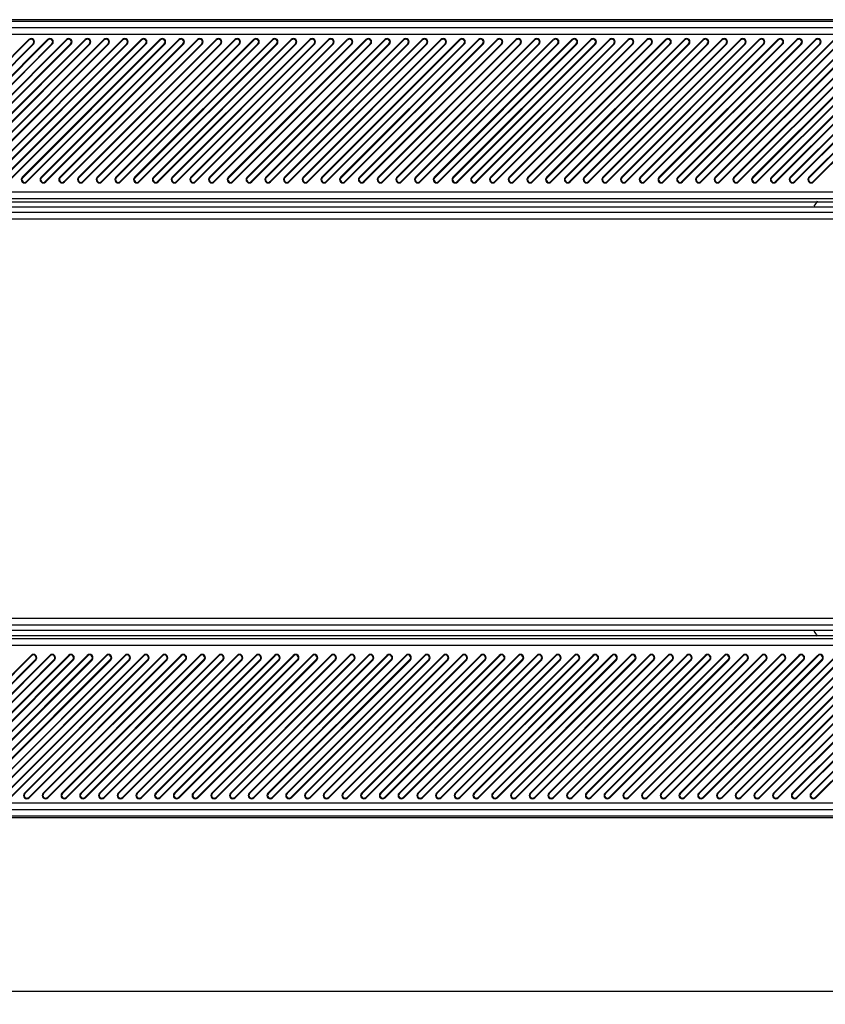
# Model space of a CAD drawing. Header units: millimetres. Extents: x 0 to 559, y 0 to 432.
# Tile 8 of 18: x 195 to 256, y 304 to 378. Entities that reach past the tile are written whole.
import ezdxf

# ---------------------------------------------------------------- set-up
doc = ezdxf.new("R2010")
doc.units = ezdxf.units.MM
doc.header["$LTSCALE"] = 30.734
doc.layers.get('0').update_dxf_attribs({"linetype": 'CONTINUOUS'})
doc.styles.get("Standard").update_dxf_attribs({"font": 'txt', "width": 0.8})
doc.dimstyles.new('DIMSTYLE_1', dxfattribs={"dimtxt": 3.2, "dimasz": 3, "dimexe": 0.18, "dimexo": 0.0625, "dimgap": 0.09, "dimtad": 1, "dimzin": 0, "dimdsep": 46, "dimtxsty": 'STANDARD', "dimblk": '_FILLED', "dimblk1": '_FILLED', "dimblk2": '_FILLED', "dimcen": 0.09, "dimadec": 0, "dimazin": 0, "dimtp": 0.01, "dimtm": 0.01, "dimtfac": 1, "dimtofl": 0, "dimtmove": 0, "dimatfit": 3, "dimldrblk": '_FILLED', "dimfxl": 1, "dimtolj": 1, "dimtzin": 0, "dimarcsym": 0})

# ---------------------------------------------------------------- blocks, each defined once
blk = doc.blocks.new('_FILLED')
at = {"color": 0, "linetype": 'BYBLOCK'}
blk.add_solid([(0, 0), (-1, 0.1), (-1, -0.1)], dxfattribs=at)
blk = doc.blocks.new('*D0')
at = {"color": 2, "linetype": 'CONTINUOUS'}
for p, q in [((135.039, 317.66), (135.039, 303.939)), ((400.037, 317.66), (400.037, 303.939)), ((135.039, 304.939), (267.538, 304.939)), ((400.037, 304.939), (267.538, 304.939))]:
    blk.add_line(p, q, dxfattribs=at)
at = {"color": 2, "linetype": 'CONTINUOUS', "xscale": 3, "yscale": 3, "zscale": 3}
for p, rotation in [((135.039, 304.939), 180.0000000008), ((400.037, 304.939), 8e-10)]:
    blk.add_blockref('_FILLED', p, dxfattribs=dict(at, rotation=rotation))

msp = doc.modelspace()

# ---------------------------------------------------------------- linework, layer by layer
at = {"color": 7, "linetype": 'CONTINUOUS'}
for p, q in [((383.039, 378.287), (135.539, 378.287)), ((383.039, 378.16), (135.539, 378.16)), ((390.038, 377.668), (145.038, 377.668)), ((390.038, 377.169), (145.038, 377.169)), ((195.402, 376.786), (185.002, 366.386)), ((195.433, 376.756), (185.033, 366.356)), ((185.324, 366.064), (195.724, 376.464)), ((195.755, 376.433), (185.355, 366.033)), ((196.816, 376.786), (186.416, 366.386)), ((196.847, 376.756), (186.447, 366.356)), ((186.739, 366.064), (197.139, 376.464)), ((197.17, 376.433), (186.77, 366.033)), ((198.23, 376.786), (187.83, 366.386)), ((198.261, 376.756), (187.861, 366.356)), ((188.153, 366.064), (198.553, 376.464)), ((198.584, 376.433), (188.184, 366.033)), ((199.644, 376.786), (189.244, 366.386)), ((199.675, 376.756), (189.275, 366.356)), ((189.567, 366.064), (199.967, 376.464)), ((199.998, 376.433), (189.598, 366.033)), ((201.059, 376.786), (190.659, 366.386)), ((201.09, 376.756), (190.69, 366.356)), ((190.981, 366.064), (201.381, 376.464)), ((201.412, 376.433), (191.012, 366.033)), ((202.473, 376.786), (192.073, 366.386)), ((202.504, 376.756), (192.104, 366.356)), ((192.395, 366.064), (202.795, 376.464)), ((202.826, 376.433), (192.426, 366.033)), ((193.487, 366.386), (203.887, 376.786)), ((203.918, 376.756), (193.518, 366.356)), ((193.81, 366.064), (204.21, 376.464)), ((193.841, 366.033), (204.241, 376.433)), ((194.901, 366.386), (205.301, 376.786)), ((205.332, 376.756), (194.932, 366.356)), ((195.224, 366.064), (205.624, 376.464)), ((195.255, 366.033), (205.655, 376.433)), ((195.402, 376.786), (195.433, 376.756)), ((195.724, 376.464), (195.755, 376.433)), ((196.316, 366.386), (206.716, 376.786)), ((206.746, 376.756), (196.346, 366.356)), ((196.638, 366.064), (207.038, 376.464)), ((196.669, 366.033), (207.069, 376.433)), ((196.816, 376.786), (196.847, 376.756)), ((197.139, 376.464), (197.17, 376.433)), ((197.73, 366.386), (208.13, 376.786)), ((208.161, 376.756), (197.761, 366.356)), ((198.052, 366.064), (208.452, 376.464)), ((198.083, 366.033), (208.483, 376.433)), ((198.23, 376.786), (198.261, 376.756)), ((198.553, 376.464), (198.584, 376.433)), ((199.144, 366.386), (209.544, 376.786)), ((209.575, 376.756), (199.175, 366.356)), ((199.467, 366.064), (209.867, 376.464)), ((199.497, 366.033), (209.897, 376.433)), ((199.644, 376.786), (199.675, 376.756)), ((199.967, 376.464), (199.998, 376.433)), ((200.558, 366.386), (210.958, 376.786)), ((210.989, 376.756), (200.589, 366.356)), ((200.881, 366.064), (211.281, 376.464)), ((200.912, 366.033), (211.312, 376.433)), ((201.059, 376.786), (201.09, 376.756)), ((201.381, 376.464), (201.412, 376.433)), ((201.972, 366.386), (212.372, 376.786)), ((212.403, 376.756), (202.003, 366.356)), ((202.295, 366.064), (212.695, 376.464)), ((202.326, 366.033), (212.726, 376.433)), ((202.473, 376.786), (202.504, 376.756)), ((202.795, 376.464), (202.826, 376.433)), ((203.387, 366.386), (213.787, 376.786)), ((213.818, 376.756), (203.418, 366.356)), ((203.709, 366.064), (214.109, 376.464)), ((203.74, 366.033), (214.14, 376.433)), ((203.887, 376.786), (203.918, 376.756)), ((204.21, 376.464), (204.241, 376.433)), ((204.801, 366.386), (215.201, 376.786)), ((215.232, 376.756), (204.832, 366.356)), ((205.123, 366.064), (215.523, 376.464)), ((205.154, 366.033), (215.554, 376.433)), ((205.301, 376.786), (205.332, 376.756)), ((205.624, 376.464), (205.655, 376.433)), ((206.215, 366.386), (216.615, 376.786)), ((216.646, 376.756), (206.246, 366.356)), ((206.538, 366.064), (216.938, 376.464)), ((206.569, 366.033), (216.969, 376.433)), ((206.716, 376.786), (206.746, 376.756)), ((207.038, 376.464), (207.069, 376.433)), ((207.629, 366.386), (218.029, 376.786)), ((218.06, 376.756), (207.66, 366.356)), ((207.952, 366.064), (218.352, 376.464)), ((207.983, 366.033), (218.383, 376.433)), ((208.13, 376.786), (208.161, 376.756)), ((208.452, 376.464), (208.483, 376.433)), ((209.043, 366.386), (219.443, 376.786)), ((219.474, 376.756), (209.074, 366.356)), ((209.366, 366.064), (219.766, 376.464)), ((209.397, 366.033), (219.797, 376.433)), ((209.544, 376.786), (209.575, 376.756)), ((209.867, 376.464), (209.897, 376.433)), ((210.458, 366.386), (220.858, 376.786)), ((220.889, 376.756), (210.489, 366.356)), ((210.78, 366.064), (221.18, 376.464)), ((210.811, 366.033), (221.211, 376.433)), ((210.958, 376.786), (210.989, 376.756)), ((211.281, 376.464), (211.312, 376.433)), ((211.872, 366.386), (222.272, 376.786)), ((222.303, 376.756), (211.903, 366.356)), ((212.194, 366.064), (222.594, 376.464)), ((212.225, 366.033), (222.625, 376.433)), ((212.372, 376.786), (212.403, 376.756)), ((212.695, 376.464), (212.726, 376.433)), ((213.286, 366.386), (223.686, 376.786)), ((223.717, 376.756), (213.317, 366.356)), ((213.609, 366.064), (224.009, 376.464)), ((213.64, 366.033), (224.04, 376.433)), ((213.787, 376.786), (213.818, 376.756)), ((214.109, 376.464), (214.14, 376.433)), ((214.7, 366.386), (225.1, 376.786)), ((225.131, 376.756), (214.731, 366.356)), ((215.023, 366.064), (225.423, 376.464)), ((215.054, 366.033), (225.454, 376.433)), ((215.201, 376.786), (215.232, 376.756)), ((215.523, 376.464), (215.554, 376.433)), ((216.114, 366.386), (226.514, 376.786)), ((226.545, 376.756), (216.145, 366.356)), ((216.437, 366.064), (226.837, 376.464)), ((216.468, 366.033), (226.868, 376.433)), ((216.615, 376.786), (216.646, 376.756)), ((216.938, 376.464), (216.969, 376.433)), ((217.529, 366.386), (227.929, 376.786)), ((227.96, 376.756), (217.56, 366.356)), ((217.851, 366.064), (228.251, 376.464)), ((217.882, 366.033), (228.282, 376.433)), ((218.029, 376.786), (218.06, 376.756)), ((218.352, 376.464), (218.383, 376.433)), ((218.943, 366.386), (229.343, 376.786)), ((229.374, 376.756), (218.974, 366.356)), ((219.266, 366.064), (229.666, 376.464)), ((219.296, 366.033), (229.696, 376.433)), ((219.443, 376.786), (219.474, 376.756)), ((219.766, 376.464), (219.797, 376.433)), ((220.357, 366.386), (230.757, 376.786)), ((230.788, 376.756), (220.388, 366.356)), ((220.68, 366.064), (231.08, 376.464)), ((220.711, 366.033), (231.111, 376.433)), ((220.858, 376.786), (220.889, 376.756)), ((221.18, 376.464), (221.211, 376.433)), ((221.771, 366.386), (232.171, 376.786)), ((232.202, 376.756), (221.802, 366.356)), ((222.094, 366.064), (232.494, 376.464)), ((222.125, 366.033), (232.525, 376.433)), ((222.272, 376.786), (222.303, 376.756)), ((222.594, 376.464), (222.625, 376.433)), ((223.186, 366.386), (233.586, 376.786)), ((233.616, 376.756), (223.216, 366.356)), ((223.508, 366.064), (233.908, 376.464)), ((223.539, 366.033), (233.939, 376.433)), ((223.686, 376.786), (223.717, 376.756)), ((224.009, 376.464), (224.04, 376.433)), ((224.6, 366.386), (235, 376.786)), ((235.031, 376.756), (224.631, 366.356)), ((224.922, 366.064), (235.322, 376.464)), ((224.953, 366.033), (235.353, 376.433)), ((225.1, 376.786), (225.131, 376.756)), ((225.423, 376.464), (225.454, 376.433)), ((226.014, 366.386), (236.414, 376.786)), ((236.445, 376.756), (226.045, 366.356)), ((226.337, 366.064), (236.737, 376.464)), ((226.368, 366.033), (236.768, 376.433)), ((226.514, 376.786), (226.545, 376.756)), ((226.837, 376.464), (226.868, 376.433)), ((227.428, 366.386), (237.828, 376.786)), ((237.859, 376.756), (227.459, 366.356)), ((227.751, 366.064), (238.151, 376.464)), ((227.782, 366.033), (238.182, 376.433)), ((227.929, 376.786), (227.96, 376.756)), ((228.251, 376.464), (228.282, 376.433)), ((228.842, 366.386), (239.242, 376.786)), ((239.273, 376.756), (228.873, 366.356)), ((229.165, 366.064), (239.565, 376.464)), ((229.196, 366.033), (239.596, 376.433)), ((229.343, 376.786), (229.374, 376.756)), ((229.666, 376.464), (229.696, 376.433)), ((230.257, 366.386), (240.657, 376.786)), ((240.688, 376.756), (230.288, 366.356)), ((230.579, 366.064), (240.979, 376.464)), ((230.61, 366.033), (241.01, 376.433)), ((230.757, 376.786), (230.788, 376.756)), ((231.08, 376.464), (231.111, 376.433)), ((231.671, 366.386), (242.071, 376.786)), ((242.102, 376.756), (231.702, 366.356)), ((231.993, 366.064), (242.393, 376.464)), ((232.024, 366.033), (242.424, 376.433)), ((232.171, 376.786), (232.202, 376.756)), ((232.494, 376.464), (232.525, 376.433)), ((233.085, 366.386), (243.485, 376.786)), ((243.516, 376.756), (233.116, 366.356)), ((233.408, 366.064), (243.808, 376.464)), ((233.439, 366.033), (243.839, 376.433)), ((233.586, 376.786), (233.616, 376.756)), ((233.908, 376.464), (233.939, 376.433)), ((234.499, 366.386), (244.899, 376.786)), ((244.93, 376.756), (234.53, 366.356)), ((234.822, 366.064), (245.222, 376.464)), ((234.853, 366.033), (245.253, 376.433)), ((235, 376.786), (235.031, 376.756)), ((235.322, 376.464), (235.353, 376.433)), ((235.913, 366.386), (246.313, 376.786)), ((246.344, 376.756), (235.944, 366.356)), ((236.236, 366.064), (246.636, 376.464)), ((236.267, 366.033), (246.667, 376.433)), ((236.414, 376.786), (236.445, 376.756)), ((236.737, 376.464), (236.768, 376.433)), ((237.328, 366.386), (247.728, 376.786)), ((247.759, 376.756), (237.359, 366.356)), ((237.65, 366.064), (248.05, 376.464)), ((237.681, 366.033), (248.081, 376.433)), ((237.828, 376.786), (237.859, 376.756)), ((238.151, 376.464), (238.182, 376.433)), ((238.742, 366.386), (249.142, 376.786)), ((249.173, 376.756), (238.773, 366.356)), ((239.065, 366.064), (249.465, 376.464)), ((239.095, 366.033), (249.495, 376.433)), ((239.242, 376.786), (239.273, 376.756)), ((239.565, 376.464), (239.596, 376.433)), ((240.156, 366.386), (250.556, 376.786)), ((250.587, 376.756), (240.187, 366.356)), ((240.479, 366.064), (250.879, 376.464)), ((240.51, 366.033), (250.91, 376.433)), ((240.657, 376.786), (240.688, 376.756)), ((240.979, 376.464), (241.01, 376.433)), ((241.57, 366.386), (251.97, 376.786)), ((252.001, 376.756), (241.601, 366.356)), ((241.893, 366.064), (252.293, 376.464)), ((241.924, 366.033), (252.324, 376.433)), ((242.071, 376.786), (242.102, 376.756)), ((242.393, 376.464), (242.424, 376.433)), ((242.985, 366.386), (253.385, 376.786)), ((253.415, 376.756), (243.015, 366.356)), ((243.307, 366.064), (253.707, 376.464)), ((243.338, 366.033), (253.738, 376.433)), ((243.485, 376.786), (243.516, 376.756)), ((243.808, 376.464), (243.839, 376.433)), ((244.399, 366.386), (254.799, 376.786)), ((254.83, 376.756), (244.43, 366.356)), ((244.721, 366.064), (255.121, 376.464)), ((244.752, 366.033), (255.152, 376.433)), ((244.899, 376.786), (244.93, 376.756)), ((245.222, 376.464), (245.253, 376.433)), ((245.813, 366.386), (256.213, 376.786)), ((256.244, 376.756), (245.844, 366.356)), ((246.136, 366.064), (256.536, 376.464)), ((246.167, 366.033), (256.567, 376.433)), ((246.313, 376.786), (246.344, 376.756)), ((246.636, 376.464), (246.667, 376.433)), ((247.227, 366.386), (257.627, 376.786)), ((257.658, 376.756), (247.258, 366.356)), ((247.55, 366.064), (257.95, 376.464)), ((247.581, 366.033), (257.981, 376.433)), ((247.728, 376.786), (247.759, 376.756)), ((248.05, 376.464), (248.081, 376.433)), ((248.641, 366.386), (259.041, 376.786)), ((259.072, 376.756), (248.672, 366.356)), ((248.964, 366.064), (259.364, 376.464)), ((248.995, 366.033), (259.395, 376.433)), ((249.142, 376.786), (249.173, 376.756)), ((249.465, 376.464), (249.495, 376.433)), ((250.056, 366.386), (260.456, 376.786)), ((260.487, 376.756), (250.087, 366.356)), ((250.378, 366.064), (260.778, 376.464)), ((250.409, 366.033), (260.809, 376.433)), ((250.556, 376.786), (250.587, 376.756)), ((250.879, 376.464), (250.91, 376.433)), ((251.47, 366.386), (261.87, 376.786)), ((261.901, 376.756), (251.501, 366.356)), ((251.792, 366.064), (262.192, 376.464)), ((251.823, 366.033), (262.223, 376.433)), ((251.97, 376.786), (252.001, 376.756)), ((252.293, 376.464), (252.324, 376.433)), ((252.884, 366.386), (263.284, 376.786)), ((263.315, 376.756), (252.915, 366.356)), ((253.207, 366.064), (263.607, 376.464)), ((253.238, 366.033), (263.638, 376.433)), ((253.385, 376.786), (253.415, 376.756)), ((253.707, 376.464), (253.738, 376.433)), ((254.298, 366.386), (264.698, 376.786)), ((264.729, 376.756), (254.329, 366.356)), ((254.621, 366.064), (265.021, 376.464)), ((254.652, 366.033), (265.052, 376.433)), ((254.799, 376.786), (254.83, 376.756)), ((255.121, 376.464), (255.152, 376.433)), ((194.932, 366.356), (194.901, 366.386)), ((195.255, 366.033), (195.224, 366.064)), ((196.346, 366.356), (196.316, 366.386)), ((196.669, 366.033), (196.638, 366.064)), ((197.761, 366.356), (197.73, 366.386)), ((198.083, 366.033), (198.052, 366.064)), ((199.175, 366.356), (199.144, 366.386)), ((199.497, 366.033), (199.467, 366.064)), ((200.589, 366.356), (200.558, 366.386)), ((200.912, 366.033), (200.881, 366.064)), ((202.003, 366.356), (201.972, 366.386)), ((202.326, 366.033), (202.295, 366.064)), ((203.418, 366.356), (203.387, 366.386)), ((203.74, 366.033), (203.709, 366.064)), ((204.832, 366.356), (204.801, 366.386)), ((205.154, 366.033), (205.123, 366.064)), ((206.246, 366.356), (206.215, 366.386)), ((206.569, 366.033), (206.538, 366.064)), ((207.66, 366.356), (207.629, 366.386)), ((207.983, 366.033), (207.952, 366.064)), ((209.074, 366.356), (209.043, 366.386)), ((209.397, 366.033), (209.366, 366.064)), ((210.489, 366.356), (210.458, 366.386)), ((210.811, 366.033), (210.78, 366.064)), ((211.903, 366.356), (211.872, 366.386)), ((212.225, 366.033), (212.194, 366.064)), ((213.317, 366.356), (213.286, 366.386)), ((213.64, 366.033), (213.609, 366.064)), ((214.731, 366.356), (214.7, 366.386)), ((215.054, 366.033), (215.023, 366.064)), ((216.145, 366.356), (216.114, 366.386)), ((216.468, 366.033), (216.437, 366.064)), ((217.56, 366.356), (217.529, 366.386)), ((217.882, 366.033), (217.851, 366.064)), ((218.974, 366.356), (218.943, 366.386)), ((219.296, 366.033), (219.266, 366.064)), ((220.388, 366.356), (220.357, 366.386)), ((220.711, 366.033), (220.68, 366.064)), ((221.802, 366.356), (221.771, 366.386)), ((222.125, 366.033), (222.094, 366.064)), ((223.216, 366.356), (223.186, 366.386)), ((223.539, 366.033), (223.508, 366.064)), ((224.631, 366.356), (224.6, 366.386)), ((224.953, 366.033), (224.922, 366.064)), ((226.045, 366.356), (226.014, 366.386)), ((226.368, 366.033), (226.337, 366.064)), ((227.459, 366.356), (227.428, 366.386)), ((227.782, 366.033), (227.751, 366.064)), ((228.873, 366.356), (228.842, 366.386)), ((229.196, 366.033), (229.165, 366.064)), ((230.288, 366.356), (230.257, 366.386)), ((230.61, 366.033), (230.579, 366.064)), ((231.702, 366.356), (231.671, 366.386)), ((232.024, 366.033), (231.993, 366.064)), ((233.116, 366.356), (233.085, 366.386)), ((233.439, 366.033), (233.408, 366.064)), ((234.53, 366.356), (234.499, 366.386)), ((234.853, 366.033), (234.822, 366.064)), ((235.944, 366.356), (235.913, 366.386)), ((236.267, 366.033), (236.236, 366.064)), ((237.359, 366.356), (237.328, 366.386)), ((237.681, 366.033), (237.65, 366.064)), ((238.773, 366.356), (238.742, 366.386)), ((239.095, 366.033), (239.065, 366.064)), ((240.187, 366.356), (240.156, 366.386)), ((240.51, 366.033), (240.479, 366.064)), ((241.601, 366.356), (241.57, 366.386)), ((241.924, 366.033), (241.893, 366.064)), ((243.015, 366.356), (242.985, 366.386)), ((243.338, 366.033), (243.307, 366.064)), ((244.43, 366.356), (244.399, 366.386)), ((244.752, 366.033), (244.721, 366.064)), ((245.844, 366.356), (245.813, 366.386)), ((246.167, 366.033), (246.136, 366.064)), ((247.258, 366.356), (247.227, 366.386)), ((247.581, 366.033), (247.55, 366.064)), ((248.672, 366.356), (248.641, 366.386)), ((248.995, 366.033), (248.964, 366.064)), ((250.087, 366.356), (250.056, 366.386)), ((250.409, 366.033), (250.378, 366.064)), ((251.501, 366.356), (251.47, 366.386)), ((251.823, 366.033), (251.792, 366.064)), ((252.915, 366.356), (252.884, 366.386)), ((253.238, 366.033), (253.207, 366.064)), ((254.329, 366.356), (254.298, 366.386)), ((254.652, 366.033), (254.621, 366.064)), ((145.038, 365.278), (271.038, 365.278)), ((145.038, 364.778), (270.551, 364.778)), ((151.786, 364.533), (274.477, 364.533)), ((277.708, 363.721), (145.038, 363.721)), ((151.773, 364.16), (276.173, 364.16)), ((278.811, 363.221), (145.038, 363.221)), ((145.038, 333.098), (278.811, 333.098)), ((145.038, 332.599), (277.708, 332.599)), ((276.173, 332.16), (151.773, 332.16)), ((151.786, 331.787), (274.477, 331.787)), ((270.551, 331.542), (145.038, 331.542)), ((271.038, 331.042), (145.038, 331.042)), ((185.171, 319.886), (195.571, 330.286)), ((195.602, 330.256), (185.202, 319.856)), ((186.585, 319.886), (196.985, 330.286)), ((197.016, 330.256), (186.616, 319.856)), ((187.999, 319.886), (198.399, 330.286)), ((198.43, 330.256), (188.03, 319.856)), ((189.413, 319.886), (199.813, 330.286)), ((199.844, 330.256), (189.444, 319.856)), ((190.828, 319.886), (201.228, 330.286)), ((201.259, 330.256), (190.859, 319.856)), ((192.242, 319.886), (202.642, 330.286)), ((202.673, 330.256), (192.273, 319.856)), ((193.656, 319.886), (204.056, 330.286)), ((204.087, 330.256), (193.687, 319.856)), ((195.07, 319.886), (205.47, 330.286)), ((205.501, 330.256), (195.101, 319.856)), ((195.571, 330.286), (195.602, 330.256)), ((196.485, 319.886), (206.885, 330.286)), ((206.915, 330.256), (196.515, 319.856)), ((196.985, 330.286), (197.016, 330.256)), ((197.899, 319.886), (208.299, 330.286)), ((208.33, 330.256), (197.93, 319.856)), ((198.399, 330.286), (198.43, 330.256)), ((199.313, 319.886), (209.713, 330.286)), ((209.744, 330.256), (199.344, 319.856)), ((199.813, 330.286), (199.844, 330.256)), ((200.727, 319.886), (211.127, 330.286)), ((211.158, 330.256), (200.758, 319.856)), ((201.228, 330.286), (201.259, 330.256)), ((202.141, 319.886), (212.541, 330.286)), ((212.572, 330.256), (202.172, 319.856)), ((202.642, 330.286), (202.673, 330.256)), ((203.556, 319.886), (213.956, 330.286)), ((213.987, 330.256), (203.587, 319.856)), ((204.056, 330.286), (204.087, 330.256)), ((204.97, 319.886), (215.37, 330.286)), ((215.401, 330.256), (205.001, 319.856)), ((205.47, 330.286), (205.501, 330.256)), ((206.384, 319.886), (216.784, 330.286)), ((216.815, 330.256), (206.415, 319.856)), ((206.885, 330.286), (206.915, 330.256)), ((207.798, 319.886), (218.198, 330.286)), ((218.229, 330.256), (207.829, 319.856)), ((208.299, 330.286), (208.33, 330.256)), ((209.212, 319.886), (219.612, 330.286)), ((219.643, 330.256), (209.243, 319.856)), ((209.713, 330.286), (209.744, 330.256)), ((210.627, 319.886), (221.027, 330.286)), ((221.058, 330.256), (210.658, 319.856)), ((211.127, 330.286), (211.158, 330.256)), ((212.041, 319.886), (222.441, 330.286)), ((222.472, 330.256), (212.072, 319.856)), ((212.541, 330.286), (212.572, 330.256)), ((213.455, 319.886), (223.855, 330.286)), ((223.886, 330.256), (213.486, 319.856)), ((213.956, 330.286), (213.987, 330.256)), ((214.869, 319.886), (225.269, 330.286)), ((225.3, 330.256), (214.9, 319.856)), ((215.37, 330.286), (215.401, 330.256)), ((216.284, 319.886), (226.684, 330.286)), ((226.714, 330.256), (216.314, 319.856)), ((216.784, 330.286), (216.815, 330.256)), ((217.698, 319.886), (228.098, 330.286)), ((228.129, 330.256), (217.729, 319.856)), ((218.198, 330.286), (218.229, 330.256)), ((219.112, 319.886), (229.512, 330.286)), ((229.543, 330.256), (219.143, 319.856)), ((219.612, 330.286), (219.643, 330.256)), ((220.526, 319.886), (230.926, 330.286)), ((230.957, 330.256), (220.557, 319.856)), ((221.027, 330.286), (221.058, 330.256)), ((221.94, 319.886), (232.34, 330.286)), ((232.371, 330.256), (221.971, 319.856)), ((222.441, 330.286), (222.472, 330.256)), ((223.355, 319.886), (233.755, 330.286)), ((233.786, 330.256), (223.386, 319.856)), ((223.855, 330.286), (223.886, 330.256)), ((224.769, 319.886), (235.169, 330.286)), ((235.2, 330.256), (224.8, 319.856)), ((225.269, 330.286), (225.3, 330.256)), ((226.183, 319.886), (236.583, 330.286)), ((236.614, 330.256), (226.214, 319.856)), ((226.684, 330.286), (226.714, 330.256)), ((227.597, 319.886), (237.997, 330.286)), ((238.028, 330.256), (227.628, 319.856)), ((228.098, 330.286), (228.129, 330.256)), ((229.011, 319.886), (239.411, 330.286)), ((239.442, 330.256), (229.042, 319.856)), ((229.512, 330.286), (229.543, 330.256)), ((230.426, 319.886), (240.826, 330.286)), ((240.857, 330.256), (230.457, 319.856)), ((230.926, 330.286), (230.957, 330.256)), ((231.84, 319.886), (242.24, 330.286)), ((242.271, 330.256), (231.871, 319.856)), ((232.34, 330.286), (232.371, 330.256)), ((233.254, 319.886), (243.654, 330.286)), ((243.685, 330.256), (233.285, 319.856)), ((233.755, 330.286), (233.786, 330.256)), ((234.668, 319.886), (245.068, 330.286)), ((245.099, 330.256), (234.699, 319.856)), ((235.169, 330.286), (235.2, 330.256)), ((236.083, 319.886), (246.483, 330.286)), ((246.513, 330.256), (236.113, 319.856)), ((236.583, 330.286), (236.614, 330.256)), ((237.497, 319.886), (247.897, 330.286)), ((247.928, 330.256), (237.528, 319.856)), ((237.997, 330.286), (238.028, 330.256)), ((238.911, 319.886), (249.311, 330.286)), ((249.342, 330.256), (238.942, 319.856)), ((239.411, 330.286), (239.442, 330.256)), ((240.325, 319.886), (250.725, 330.286)), ((250.756, 330.256), (240.356, 319.856)), ((240.826, 330.286), (240.857, 330.256)), ((241.739, 319.886), (252.139, 330.286)), ((252.17, 330.256), (241.77, 319.856)), ((242.24, 330.286), (242.271, 330.256)), ((243.154, 319.886), (253.554, 330.286)), ((253.585, 330.256), (243.185, 319.856)), ((243.654, 330.286), (243.685, 330.256)), ((244.568, 319.886), (254.968, 330.286)), ((254.999, 330.256), (244.599, 319.856)), ((245.068, 330.286), (245.099, 330.256)), ((245.982, 319.886), (256.382, 330.286)), ((256.413, 330.256), (246.013, 319.856)), ((246.483, 330.286), (246.513, 330.256)), ((247.396, 319.886), (257.796, 330.286)), ((257.827, 330.256), (247.427, 319.856)), ((247.897, 330.286), (247.928, 330.256)), ((248.81, 319.886), (259.21, 330.286)), ((259.241, 330.256), (248.841, 319.856)), ((249.311, 330.286), (249.342, 330.256)), ((250.225, 319.886), (260.625, 330.286)), ((260.656, 330.256), (250.256, 319.856)), ((250.725, 330.286), (250.756, 330.256)), ((251.639, 319.886), (262.039, 330.286)), ((262.07, 330.256), (251.67, 319.856)), ((252.139, 330.286), (252.17, 330.256)), ((253.053, 319.886), (263.453, 330.286)), ((263.484, 330.256), (253.084, 319.856)), ((253.554, 330.286), (253.585, 330.256)), ((254.467, 319.886), (264.867, 330.286)), ((264.898, 330.256), (254.498, 319.856)), ((254.968, 330.286), (254.999, 330.256)), ((185.493, 319.564), (195.893, 329.964)), ((185.524, 319.533), (195.924, 329.933)), ((186.908, 319.564), (197.308, 329.964)), ((186.939, 319.533), (197.339, 329.933)), ((188.322, 319.564), (198.722, 329.964)), ((188.353, 319.533), (198.753, 329.933)), ((189.736, 319.564), (200.136, 329.964)), ((189.767, 319.533), (200.167, 329.933)), ((191.15, 319.564), (201.55, 329.964)), ((191.181, 319.533), (201.581, 329.933)), ((192.565, 319.564), (202.965, 329.964)), ((192.595, 319.533), (202.995, 329.933)), ((193.979, 319.564), (204.379, 329.964)), ((194.01, 319.533), (204.41, 329.933)), ((195.393, 319.564), (205.793, 329.964)), ((195.424, 319.533), (205.824, 329.933)), ((195.893, 329.964), (195.924, 329.933)), ((196.807, 319.564), (207.207, 329.964)), ((196.838, 319.533), (207.238, 329.933)), ((197.308, 329.964), (197.339, 329.933)), ((198.221, 319.564), (208.621, 329.964)), ((198.252, 319.533), (208.652, 329.933)), ((198.722, 329.964), (198.753, 329.933)), ((199.636, 319.564), (210.036, 329.964)), ((199.667, 319.533), (210.067, 329.933)), ((200.136, 329.964), (200.167, 329.933)), ((201.05, 319.564), (211.45, 329.964)), ((201.081, 319.533), (211.481, 329.933)), ((201.55, 329.964), (201.581, 329.933)), ((202.464, 319.564), (212.864, 329.964)), ((202.495, 319.533), (212.895, 329.933)), ((202.965, 329.964), (202.995, 329.933)), ((203.878, 319.564), (214.278, 329.964)), ((203.909, 319.533), (214.309, 329.933)), ((204.379, 329.964), (204.41, 329.933)), ((205.292, 319.564), (215.692, 329.964)), ((205.323, 319.533), (215.723, 329.933)), ((205.793, 329.964), (205.824, 329.933)), ((206.707, 319.564), (217.107, 329.964)), ((206.738, 319.533), (217.138, 329.933)), ((207.207, 329.964), (207.238, 329.933)), ((208.121, 319.564), (218.521, 329.964)), ((208.152, 319.533), (218.552, 329.933)), ((208.621, 329.964), (208.652, 329.933)), ((209.535, 319.564), (219.935, 329.964)), ((209.566, 319.533), (219.966, 329.933)), ((210.036, 329.964), (210.067, 329.933)), ((210.949, 319.564), (221.349, 329.964)), ((210.98, 319.533), (221.38, 329.933)), ((211.45, 329.964), (211.481, 329.933)), ((212.364, 319.564), (222.764, 329.964)), ((212.394, 319.533), (222.794, 329.933)), ((212.864, 329.964), (212.895, 329.933)), ((213.778, 319.564), (224.178, 329.964)), ((213.809, 319.533), (224.209, 329.933)), ((214.278, 329.964), (214.309, 329.933)), ((215.192, 319.564), (225.592, 329.964)), ((215.223, 319.533), (225.623, 329.933)), ((215.692, 329.964), (215.723, 329.933)), ((216.606, 319.564), (227.006, 329.964)), ((216.637, 319.533), (227.037, 329.933)), ((217.107, 329.964), (217.138, 329.933)), ((218.02, 319.564), (228.42, 329.964)), ((218.051, 319.533), (228.451, 329.933)), ((218.521, 329.964), (218.552, 329.933)), ((219.435, 319.564), (229.835, 329.964)), ((219.466, 319.533), (229.866, 329.933)), ((219.935, 329.964), (219.966, 329.933)), ((220.849, 319.564), (231.249, 329.964)), ((220.88, 319.533), (231.28, 329.933)), ((221.349, 329.964), (221.38, 329.933)), ((222.263, 319.564), (232.663, 329.964)), ((222.294, 319.533), (232.694, 329.933)), ((222.764, 329.964), (222.794, 329.933)), ((223.677, 319.564), (234.077, 329.964)), ((223.708, 319.533), (234.108, 329.933)), ((224.178, 329.964), (224.209, 329.933)), ((225.091, 319.564), (235.491, 329.964)), ((225.122, 319.533), (235.522, 329.933)), ((225.592, 329.964), (225.623, 329.933)), ((226.506, 319.564), (236.906, 329.964)), ((226.537, 319.533), (236.937, 329.933)), ((227.006, 329.964), (227.037, 329.933)), ((227.92, 319.564), (238.32, 329.964)), ((227.951, 319.533), (238.351, 329.933)), ((228.42, 329.964), (228.451, 329.933)), ((229.334, 319.564), (239.734, 329.964)), ((229.365, 319.533), (239.765, 329.933)), ((229.835, 329.964), (229.866, 329.933)), ((230.748, 319.564), (241.148, 329.964)), ((230.779, 319.533), (241.179, 329.933)), ((231.249, 329.964), (231.28, 329.933)), ((232.163, 319.564), (242.563, 329.964)), ((232.193, 319.533), (242.593, 329.933)), ((232.663, 329.964), (232.694, 329.933)), ((233.577, 319.564), (243.977, 329.964)), ((233.608, 319.533), (244.008, 329.933)), ((234.077, 329.964), (234.108, 329.933)), ((234.991, 319.564), (245.391, 329.964)), ((235.022, 319.533), (245.422, 329.933)), ((235.491, 329.964), (235.522, 329.933)), ((236.405, 319.564), (246.805, 329.964)), ((236.436, 319.533), (246.836, 329.933)), ((236.906, 329.964), (236.937, 329.933)), ((237.819, 319.564), (248.219, 329.964)), ((237.85, 319.533), (248.25, 329.933)), ((238.32, 329.964), (238.351, 329.933)), ((239.234, 319.564), (249.634, 329.964)), ((239.265, 319.533), (249.665, 329.933)), ((239.734, 329.964), (239.765, 329.933)), ((240.648, 319.564), (251.048, 329.964)), ((240.679, 319.533), (251.079, 329.933)), ((241.148, 329.964), (241.179, 329.933)), ((242.062, 319.564), (252.462, 329.964)), ((242.093, 319.533), (252.493, 329.933)), ((242.563, 329.964), (242.593, 329.933)), ((243.476, 319.564), (253.876, 329.964)), ((243.507, 319.533), (253.907, 329.933)), ((243.977, 329.964), (244.008, 329.933)), ((244.89, 319.564), (255.29, 329.964)), ((244.921, 319.533), (255.321, 329.933)), ((245.391, 329.964), (245.422, 329.933)), ((246.305, 319.564), (256.705, 329.964)), ((246.336, 319.533), (256.736, 329.933)), ((246.805, 329.964), (246.836, 329.933)), ((247.719, 319.564), (258.119, 329.964)), ((247.75, 319.533), (258.15, 329.933)), ((248.219, 329.964), (248.25, 329.933)), ((249.133, 319.564), (259.533, 329.964)), ((249.164, 319.533), (259.564, 329.933)), ((249.634, 329.964), (249.665, 329.933)), ((250.547, 319.564), (260.947, 329.964)), ((250.578, 319.533), (260.978, 329.933)), ((251.048, 329.964), (251.079, 329.933)), ((251.962, 319.564), (262.362, 329.964)), ((251.992, 319.533), (262.392, 329.933)), ((252.462, 329.964), (252.493, 329.933)), ((253.376, 319.564), (263.776, 329.964)), ((253.407, 319.533), (263.807, 329.933)), ((253.876, 329.964), (253.907, 329.933)), ((254.79, 319.564), (265.19, 329.964)), ((254.821, 319.533), (265.221, 329.933)), ((255.29, 329.964), (255.321, 329.933)), ((195.101, 319.856), (195.07, 319.886)), ((196.515, 319.856), (196.485, 319.886)), ((197.93, 319.856), (197.899, 319.886)), ((199.344, 319.856), (199.313, 319.886)), ((200.758, 319.856), (200.727, 319.886)), ((202.172, 319.856), (202.141, 319.886)), ((203.587, 319.856), (203.556, 319.886)), ((205.001, 319.856), (204.97, 319.886)), ((206.415, 319.856), (206.384, 319.886)), ((207.829, 319.856), (207.798, 319.886)), ((209.243, 319.856), (209.212, 319.886)), ((210.658, 319.856), (210.627, 319.886)), ((212.072, 319.856), (212.041, 319.886)), ((213.486, 319.856), (213.455, 319.886)), ((214.9, 319.856), (214.869, 319.886)), ((216.314, 319.856), (216.284, 319.886)), ((217.729, 319.856), (217.698, 319.886)), ((219.143, 319.856), (219.112, 319.886)), ((220.557, 319.856), (220.526, 319.886)), ((221.971, 319.856), (221.94, 319.886)), ((223.386, 319.856), (223.355, 319.886)), ((224.8, 319.856), (224.769, 319.886)), ((226.214, 319.856), (226.183, 319.886)), ((227.628, 319.856), (227.597, 319.886)), ((229.042, 319.856), (229.011, 319.886)), ((230.457, 319.856), (230.426, 319.886)), ((231.871, 319.856), (231.84, 319.886)), ((233.285, 319.856), (233.254, 319.886)), ((234.699, 319.856), (234.668, 319.886)), ((236.113, 319.856), (236.083, 319.886)), ((237.528, 319.856), (237.497, 319.886)), ((238.942, 319.856), (238.911, 319.886)), ((240.356, 319.856), (240.325, 319.886)), ((241.77, 319.856), (241.739, 319.886)), ((243.185, 319.856), (243.154, 319.886)), ((244.599, 319.856), (244.568, 319.886)), ((246.013, 319.856), (245.982, 319.886)), ((247.427, 319.856), (247.396, 319.886)), ((248.841, 319.856), (248.81, 319.886)), ((250.256, 319.856), (250.225, 319.886)), ((251.67, 319.856), (251.639, 319.886)), ((253.084, 319.856), (253.053, 319.886)), ((254.498, 319.856), (254.467, 319.886)), ((145.038, 319.15), (390.038, 319.15)), ((195.424, 319.533), (195.393, 319.564)), ((196.838, 319.533), (196.807, 319.564)), ((198.252, 319.533), (198.221, 319.564)), ((199.667, 319.533), (199.636, 319.564)), ((201.081, 319.533), (201.05, 319.564)), ((202.495, 319.533), (202.464, 319.564)), ((203.909, 319.533), (203.878, 319.564)), ((205.323, 319.533), (205.292, 319.564)), ((206.738, 319.533), (206.707, 319.564)), ((208.152, 319.533), (208.121, 319.564)), ((209.566, 319.533), (209.535, 319.564)), ((210.98, 319.533), (210.949, 319.564)), ((212.394, 319.533), (212.364, 319.564)), ((213.809, 319.533), (213.778, 319.564)), ((215.223, 319.533), (215.192, 319.564)), ((216.637, 319.533), (216.606, 319.564)), ((218.051, 319.533), (218.02, 319.564)), ((219.466, 319.533), (219.435, 319.564)), ((220.88, 319.533), (220.849, 319.564)), ((222.294, 319.533), (222.263, 319.564)), ((223.708, 319.533), (223.677, 319.564)), ((225.122, 319.533), (225.091, 319.564)), ((226.537, 319.533), (226.506, 319.564)), ((227.951, 319.533), (227.92, 319.564)), ((229.365, 319.533), (229.334, 319.564)), ((230.779, 319.533), (230.748, 319.564)), ((232.193, 319.533), (232.163, 319.564)), ((233.608, 319.533), (233.577, 319.564)), ((235.022, 319.533), (234.991, 319.564)), ((236.436, 319.533), (236.405, 319.564)), ((237.85, 319.533), (237.819, 319.564)), ((239.265, 319.533), (239.234, 319.564)), ((240.679, 319.533), (240.648, 319.564)), ((242.093, 319.533), (242.062, 319.564)), ((243.507, 319.533), (243.476, 319.564)), ((244.921, 319.533), (244.89, 319.564)), ((246.336, 319.533), (246.305, 319.564)), ((247.75, 319.533), (247.719, 319.564)), ((249.164, 319.533), (249.133, 319.564)), ((250.578, 319.533), (250.547, 319.564)), ((251.992, 319.533), (251.962, 319.564)), ((253.407, 319.533), (253.376, 319.564)), ((254.821, 319.533), (254.79, 319.564)), ((145.038, 318.651), (390.038, 318.651)), ((135.539, 318.16), (358.918, 318.16)), ((135.539, 318.033), (383.039, 318.033))]:
    msp.add_line(p, q, dxfattribs=at)
for centre, radius, start, end in [((195.579, 376.61), 0.25, 315, 135), ((195.579, 376.61), 0.206, 315, 135), ((196.993, 376.61), 0.25, 315, 135), ((196.993, 376.61), 0.206, 315, 135), ((198.407, 376.61), 0.25, 315, 135), ((198.407, 376.61), 0.206, 315, 135), ((199.821, 376.61), 0.25, 315, 135), ((199.821, 376.61), 0.206, 315, 135), ((201.235, 376.61), 0.25, 315, 135), ((201.235, 376.61), 0.206, 315, 135), ((202.65, 376.61), 0.25, 315, 135), ((202.65, 376.61), 0.206, 315, 135), ((204.064, 376.61), 0.25, 315, 135), ((204.064, 376.61), 0.206, 315, 135), ((205.478, 376.61), 0.25, 315, 135), ((205.478, 376.61), 0.206, 315, 135), ((206.892, 376.61), 0.25, 315, 135), ((206.892, 376.61), 0.206, 315, 135), ((208.306, 376.61), 0.25, 315, 135), ((208.306, 376.61), 0.206, 315, 135), ((209.721, 376.61), 0.25, 315, 135), ((209.721, 376.61), 0.206, 315, 135), ((211.135, 376.61), 0.25, 315, 135), ((211.135, 376.61), 0.206, 315, 135), ((212.549, 376.61), 0.25, 315, 135), ((212.549, 376.61), 0.206, 315, 135), ((213.963, 376.61), 0.25, 315, 135), ((213.963, 376.61), 0.206, 315, 135), ((215.378, 376.61), 0.25, 315, 135), ((215.378, 376.61), 0.206, 315, 135), ((216.792, 376.61), 0.25, 315, 135), ((216.792, 376.61), 0.206, 315, 135), ((218.206, 376.61), 0.25, 315, 135), ((218.206, 376.61), 0.206, 315, 135), ((219.62, 376.61), 0.25, 315, 135), ((219.62, 376.61), 0.206, 315, 135), ((221.034, 376.61), 0.25, 315, 135), ((221.034, 376.61), 0.206, 315, 135), ((222.449, 376.61), 0.25, 315, 135), ((222.449, 376.61), 0.206, 315, 135), ((223.863, 376.61), 0.25, 315, 135), ((223.863, 376.61), 0.206, 315, 135), ((225.277, 376.61), 0.25, 315, 135), ((225.277, 376.61), 0.206, 315, 135), ((226.691, 376.61), 0.25, 315, 135), ((226.691, 376.61), 0.206, 315, 135), ((228.105, 376.61), 0.25, 315, 135), ((228.105, 376.61), 0.206, 315, 135), ((229.52, 376.61), 0.25, 315, 135), ((229.52, 376.61), 0.206, 315, 135), ((230.934, 376.61), 0.25, 315, 135), ((230.934, 376.61), 0.206, 315, 135), ((232.348, 376.61), 0.25, 315, 135), ((232.348, 376.61), 0.206, 315, 135), ((233.762, 376.61), 0.25, 315, 135), ((233.762, 376.61), 0.206, 315, 135), ((235.177, 376.61), 0.25, 315, 135), ((235.177, 376.61), 0.206, 315, 135), ((236.591, 376.61), 0.25, 315, 135), ((236.591, 376.61), 0.206, 315, 135), ((238.005, 376.61), 0.25, 315, 135), ((238.005, 376.61), 0.206, 315, 135), ((239.419, 376.61), 0.25, 315, 135), ((239.419, 376.61), 0.206, 315, 135), ((240.833, 376.61), 0.25, 315, 135), ((240.833, 376.61), 0.206, 315, 135), ((242.248, 376.61), 0.25, 315, 135), ((242.248, 376.61), 0.206, 315, 135), ((243.662, 376.61), 0.25, 315, 135), ((243.662, 376.61), 0.206, 315, 135), ((245.076, 376.61), 0.25, 315, 135), ((245.076, 376.61), 0.206, 315, 135), ((246.49, 376.61), 0.25, 315, 135), ((246.49, 376.61), 0.206, 315, 135), ((247.904, 376.61), 0.25, 315, 135), ((247.904, 376.61), 0.206, 315, 135), ((249.319, 376.61), 0.25, 315, 135), ((249.319, 376.61), 0.206, 315, 135), ((250.733, 376.61), 0.25, 315, 135), ((250.733, 376.61), 0.206, 315, 135), ((252.147, 376.61), 0.25, 315, 135), ((252.147, 376.61), 0.206, 315, 135), ((253.561, 376.61), 0.25, 315, 135), ((253.561, 376.61), 0.206, 315, 135), ((254.976, 376.61), 0.25, 315, 135), ((254.976, 376.61), 0.206, 315, 135), ((195.078, 366.21), 0.25, 135, 315), ((195.078, 366.21), 0.206, 135, 315), ((196.492, 366.21), 0.25, 135, 315), ((196.492, 366.21), 0.206, 135, 315), ((197.906, 366.21), 0.25, 135, 315), ((197.906, 366.21), 0.206, 135, 315), ((199.321, 366.21), 0.25, 135, 315), ((199.321, 366.21), 0.206, 135, 315), ((200.735, 366.21), 0.25, 135, 315), ((200.735, 366.21), 0.206, 135, 315), ((202.149, 366.21), 0.25, 135, 315), ((202.149, 366.21), 0.206, 135, 315), ((203.563, 366.21), 0.25, 135, 315), ((203.563, 366.21), 0.206, 135, 315), ((204.978, 366.21), 0.25, 135, 315), ((204.978, 366.21), 0.206, 135, 315), ((206.392, 366.21), 0.25, 135, 315), ((206.392, 366.21), 0.206, 135, 315), ((207.806, 366.21), 0.25, 135, 315), ((207.806, 366.21), 0.206, 135, 315), ((209.22, 366.21), 0.25, 135, 315), ((209.22, 366.21), 0.206, 135, 315), ((210.634, 366.21), 0.25, 135, 315), ((210.634, 366.21), 0.206, 135, 315), ((212.049, 366.21), 0.25, 135, 315), ((212.049, 366.21), 0.206, 135, 315), ((213.463, 366.21), 0.25, 135, 315), ((213.463, 366.21), 0.206, 135, 315), ((214.877, 366.21), 0.25, 135, 315), ((214.877, 366.21), 0.206, 135, 315), ((216.291, 366.21), 0.25, 135, 315), ((216.291, 366.21), 0.206, 135, 315), ((217.705, 366.21), 0.25, 135, 315), ((217.705, 366.21), 0.206, 135, 315), ((219.12, 366.21), 0.25, 135, 315), ((219.12, 366.21), 0.206, 135, 315), ((220.534, 366.21), 0.25, 135, 315), ((220.534, 366.21), 0.206, 135, 315), ((221.948, 366.21), 0.25, 135, 315), ((221.948, 366.21), 0.206, 135, 315), ((223.362, 366.21), 0.25, 135, 315), ((223.362, 366.21), 0.206, 135, 315), ((224.777, 366.21), 0.25, 135, 315), ((224.777, 366.21), 0.206, 135, 315), ((226.191, 366.21), 0.25, 135, 315), ((226.191, 366.21), 0.206, 135, 315), ((227.605, 366.21), 0.25, 135, 315), ((227.605, 366.21), 0.206, 135, 315), ((229.019, 366.21), 0.25, 135, 315), ((229.019, 366.21), 0.206, 135, 315), ((230.433, 366.21), 0.25, 135, 315), ((230.433, 366.21), 0.206, 135, 315), ((231.848, 366.21), 0.25, 135, 315), ((231.848, 366.21), 0.206, 135, 315), ((233.262, 366.21), 0.25, 135, 315), ((233.262, 366.21), 0.206, 135, 315), ((234.676, 366.21), 0.25, 135, 315), ((234.676, 366.21), 0.206, 135, 315), ((236.09, 366.21), 0.25, 135, 315), ((236.09, 366.21), 0.206, 135, 315), ((237.504, 366.21), 0.25, 135, 315), ((237.504, 366.21), 0.206, 135, 315), ((238.919, 366.21), 0.25, 135, 315), ((238.919, 366.21), 0.206, 135, 315), ((240.333, 366.21), 0.25, 135, 315), ((240.333, 366.21), 0.206, 135, 315), ((241.747, 366.21), 0.25, 135, 315), ((241.747, 366.21), 0.206, 135, 315), ((243.161, 366.21), 0.25, 135, 315), ((243.161, 366.21), 0.206, 135, 315), ((244.576, 366.21), 0.25, 135, 315), ((244.576, 366.21), 0.206, 135, 315), ((245.99, 366.21), 0.25, 135, 315), ((245.99, 366.21), 0.206, 135, 315), ((247.404, 366.21), 0.25, 135, 315), ((247.404, 366.21), 0.206, 135, 315), ((248.818, 366.21), 0.25, 135, 315), ((248.818, 366.21), 0.206, 135, 315), ((250.232, 366.21), 0.25, 135, 315), ((250.232, 366.21), 0.206, 135, 315), ((251.647, 366.21), 0.25, 135, 315), ((251.647, 366.21), 0.206, 135, 315), ((253.061, 366.21), 0.25, 135, 315), ((253.061, 366.21), 0.206, 135, 315), ((254.475, 366.21), 0.25, 135, 315), ((254.475, 366.21), 0.206, 135, 315), ((280.038, 348.16), 30, 146.82351, 147.66116), ((280.038, 348.16), 30, 212.33884, 213.17649), ((195.748, 330.11), 0.25, 315, 135), ((195.748, 330.11), 0.206, 315, 135), ((197.162, 330.11), 0.25, 315, 135), ((197.162, 330.11), 0.206, 315, 135), ((198.576, 330.11), 0.25, 315, 135), ((198.576, 330.11), 0.206, 315, 135), ((199.99, 330.11), 0.25, 315, 135), ((199.99, 330.11), 0.206, 315, 135), ((201.404, 330.11), 0.25, 315, 135), ((201.404, 330.11), 0.206, 315, 135), ((202.819, 330.11), 0.25, 315, 135), ((202.819, 330.11), 0.206, 315, 135), ((204.233, 330.11), 0.25, 315, 135), ((204.233, 330.11), 0.206, 315, 135), ((205.647, 330.11), 0.25, 315, 135), ((205.647, 330.11), 0.206, 315, 135), ((207.061, 330.11), 0.25, 315, 135), ((207.061, 330.11), 0.206, 315, 135), ((208.476, 330.11), 0.25, 315, 135), ((208.476, 330.11), 0.206, 315, 135), ((209.89, 330.11), 0.25, 315, 135), ((209.89, 330.11), 0.206, 315, 135), ((211.304, 330.11), 0.25, 315, 135), ((211.304, 330.11), 0.206, 315, 135), ((212.718, 330.11), 0.25, 315, 135), ((212.718, 330.11), 0.206, 315, 135), ((214.132, 330.11), 0.25, 315, 135), ((214.132, 330.11), 0.206, 315, 135), ((215.547, 330.11), 0.25, 315, 135), ((215.547, 330.11), 0.206, 315, 135), ((216.961, 330.11), 0.25, 315, 135), ((216.961, 330.11), 0.206, 315, 135), ((218.375, 330.11), 0.25, 315, 135), ((218.375, 330.11), 0.206, 315, 135), ((219.789, 330.11), 0.25, 315, 135), ((219.789, 330.11), 0.206, 315, 135), ((221.203, 330.11), 0.25, 315, 135), ((221.203, 330.11), 0.206, 315, 135), ((222.618, 330.11), 0.25, 315, 135), ((222.618, 330.11), 0.206, 315, 135), ((224.032, 330.11), 0.25, 315, 135), ((224.032, 330.11), 0.206, 315, 135), ((225.446, 330.11), 0.25, 315, 135), ((225.446, 330.11), 0.206, 315, 135), ((226.86, 330.11), 0.25, 315, 135), ((226.86, 330.11), 0.206, 315, 135), ((228.275, 330.11), 0.25, 315, 135), ((228.275, 330.11), 0.206, 315, 135), ((229.689, 330.11), 0.25, 315, 135), ((229.689, 330.11), 0.206, 315, 135), ((231.103, 330.11), 0.25, 315, 135), ((231.103, 330.11), 0.206, 315, 135), ((232.517, 330.11), 0.25, 315, 135), ((232.517, 330.11), 0.206, 315, 135), ((233.931, 330.11), 0.25, 315, 135), ((233.931, 330.11), 0.206, 315, 135), ((235.346, 330.11), 0.25, 315, 135), ((235.346, 330.11), 0.206, 315, 135), ((236.76, 330.11), 0.25, 315, 135), ((236.76, 330.11), 0.206, 315, 135), ((238.174, 330.11), 0.25, 315, 135), ((238.174, 330.11), 0.206, 315, 135), ((239.588, 330.11), 0.25, 315, 135), ((239.588, 330.11), 0.206, 315, 135), ((241.002, 330.11), 0.25, 315, 135), ((241.002, 330.11), 0.206, 315, 135), ((242.417, 330.11), 0.25, 315, 135), ((242.417, 330.11), 0.206, 315, 135), ((243.831, 330.11), 0.25, 315, 135), ((243.831, 330.11), 0.206, 315, 135), ((245.245, 330.11), 0.25, 315, 135), ((245.245, 330.11), 0.206, 315, 135), ((246.659, 330.11), 0.25, 315, 135), ((246.659, 330.11), 0.206, 315, 135), ((248.074, 330.11), 0.25, 315, 135), ((248.074, 330.11), 0.206, 315, 135), ((249.488, 330.11), 0.25, 315, 135), ((249.488, 330.11), 0.206, 315, 135), ((250.902, 330.11), 0.25, 315, 135), ((250.902, 330.11), 0.206, 315, 135), ((252.316, 330.11), 0.25, 315, 135), ((252.316, 330.11), 0.206, 315, 135), ((253.73, 330.11), 0.25, 315, 135), ((253.73, 330.11), 0.206, 315, 135), ((255.145, 330.11), 0.25, 315, 135), ((255.145, 330.11), 0.206, 315, 135), ((195.247, 319.71), 0.25, 135, 315), ((195.247, 319.71), 0.206, 135, 315), ((196.661, 319.71), 0.25, 135, 315), ((196.661, 319.71), 0.206, 135, 315), ((198.076, 319.71), 0.25, 135, 315), ((198.076, 319.71), 0.206, 135, 315), ((199.49, 319.71), 0.25, 135, 315), ((199.49, 319.71), 0.206, 135, 315), ((200.904, 319.71), 0.25, 135, 315), ((200.904, 319.71), 0.206, 135, 315), ((202.318, 319.71), 0.25, 135, 315), ((202.318, 319.71), 0.206, 135, 315), ((203.732, 319.71), 0.25, 135, 315), ((203.732, 319.71), 0.206, 135, 315), ((205.147, 319.71), 0.25, 135, 315), ((205.147, 319.71), 0.206, 135, 315), ((206.561, 319.71), 0.25, 135, 315), ((206.561, 319.71), 0.206, 135, 315), ((207.975, 319.71), 0.25, 135, 315), ((207.975, 319.71), 0.206, 135, 315), ((209.389, 319.71), 0.25, 135, 315), ((209.389, 319.71), 0.206, 135, 315), ((210.803, 319.71), 0.25, 135, 315), ((210.803, 319.71), 0.206, 135, 315), ((212.218, 319.71), 0.25, 135, 315), ((212.218, 319.71), 0.206, 135, 315), ((213.632, 319.71), 0.25, 135, 315), ((213.632, 319.71), 0.206, 135, 315), ((215.046, 319.71), 0.25, 135, 315), ((215.046, 319.71), 0.206, 135, 315), ((216.46, 319.71), 0.25, 135, 315), ((216.46, 319.71), 0.206, 135, 315), ((217.875, 319.71), 0.25, 135, 315), ((217.875, 319.71), 0.206, 135, 315), ((219.289, 319.71), 0.25, 135, 315), ((219.289, 319.71), 0.206, 135, 315), ((220.703, 319.71), 0.25, 135, 315), ((220.703, 319.71), 0.206, 135, 315), ((222.117, 319.71), 0.25, 135, 315), ((222.117, 319.71), 0.206, 135, 315), ((223.531, 319.71), 0.25, 135, 315), ((223.531, 319.71), 0.206, 135, 315), ((224.946, 319.71), 0.25, 135, 315), ((224.946, 319.71), 0.206, 135, 315), ((226.36, 319.71), 0.25, 135, 315), ((226.36, 319.71), 0.206, 135, 315), ((227.774, 319.71), 0.25, 135, 315), ((227.774, 319.71), 0.206, 135, 315), ((229.188, 319.71), 0.25, 135, 315), ((229.188, 319.71), 0.206, 135, 315), ((230.602, 319.71), 0.25, 135, 315), ((230.602, 319.71), 0.206, 135, 315), ((232.017, 319.71), 0.25, 135, 315), ((232.017, 319.71), 0.206, 135, 315), ((233.431, 319.71), 0.25, 135, 315), ((233.431, 319.71), 0.206, 135, 315), ((234.845, 319.71), 0.25, 135, 315), ((234.845, 319.71), 0.206, 135, 315), ((236.259, 319.71), 0.25, 135, 315), ((236.259, 319.71), 0.206, 135, 315), ((237.674, 319.71), 0.25, 135, 315), ((237.674, 319.71), 0.206, 135, 315), ((239.088, 319.71), 0.25, 135, 315), ((239.088, 319.71), 0.206, 135, 315), ((240.502, 319.71), 0.25, 135, 315), ((240.502, 319.71), 0.206, 135, 315), ((241.916, 319.71), 0.25, 135, 315), ((241.916, 319.71), 0.206, 135, 315), ((243.33, 319.71), 0.25, 135, 315), ((243.33, 319.71), 0.206, 135, 315), ((244.745, 319.71), 0.25, 135, 315), ((244.745, 319.71), 0.206, 135, 315), ((246.159, 319.71), 0.25, 135, 315), ((246.159, 319.71), 0.206, 135, 315), ((247.573, 319.71), 0.25, 135, 315), ((247.573, 319.71), 0.206, 135, 315), ((248.987, 319.71), 0.25, 135, 315), ((248.987, 319.71), 0.206, 135, 315), ((250.401, 319.71), 0.25, 135, 315), ((250.401, 319.71), 0.206, 135, 315), ((251.816, 319.71), 0.25, 135, 315), ((251.816, 319.71), 0.206, 135, 315), ((253.23, 319.71), 0.25, 135, 315), ((253.23, 319.71), 0.206, 135, 315), ((254.644, 319.71), 0.25, 135, 315), ((254.644, 319.71), 0.206, 135, 315)]:
    msp.add_arc(centre, radius, start, end, dxfattribs=at)

# ---------------------------------------------------------------- dimensions: what is measured, and where the dimension line sits
at = {"color": 2, "linetype": 'CONTINUOUS'}
dim = msp.add_linear_dim(base=(400.037, 304.939), p1=(135.039, 317.66), p2=(400.037, 317.66), dimstyle='DIMSTYLE_1', dxfattribs=at)
dim.commit()
dim.dimension.update_dxf_attribs({"geometry": '*D0', "text_midpoint": (260.452, 305.739), "dimtype": 160})

doc.saveas('drawing.dxf')
